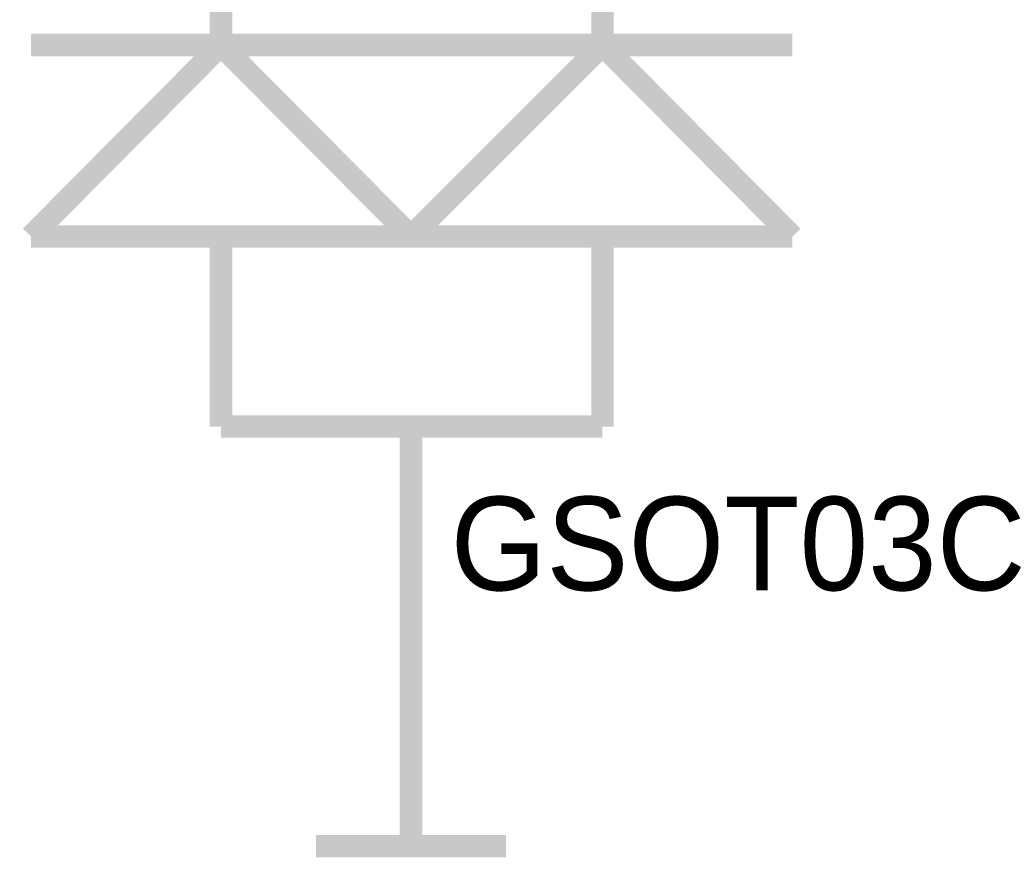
# Model space of a CAD drawing. Header units: inches. Extents: x 0 to 292, y 0 to 193.
# Tile 13 of 112: x 67 to 80, y 79 to 90. Entities that reach past the tile are written whole.
import ezdxf

# ---------------------------------------------------------------- set-up
doc = ezdxf.new("R2010")
doc.units = ezdxf.units.IN
doc.layers.add('Sheet', color=255, linetype='Continuous')

msp = doc.modelspace()

# ---------------------------------------------------------------- linework, layer by layer
at = {"layer": 'Sheet'}
for points in [[(69.888, 89.913, 0.3, 0.3, 0), (69.888, 92.446, 0.3, 0.3, 0)], [(74.973, 89.913, 0.3, 0.3, 0), (74.973, 92.446, 0.3, 0.3, 0)], [(67.355, 87.359, 0.3, 0.3, 0), (69.888, 89.913, 0.3, 0.3, 0)], [(72.421, 89.913, 0.3, 0.3, 0), (67.355, 89.913, 0.3, 0.3, 0)], [(69.888, 89.913, 0.3, 0.3, 0), (72.421, 87.359, 0.3, 0.3, 0)], [(72.421, 87.359, 0.3, 0.3, 0), (74.973, 89.913, 0.3, 0.3, 0)], [(77.506, 89.913, 0.3, 0.3, 0), (72.421, 89.913, 0.3, 0.3, 0)], [(74.973, 89.913, 0.3, 0.3, 0), (77.506, 87.359, 0.3, 0.3, 0)], [(72.421, 87.359, 0.3, 0.3, 0), (67.355, 87.359, 0.3, 0.3, 0)], [(69.888, 84.825, 0.3, 0.3, 0), (69.888, 87.359, 0.3, 0.3, 0)], [(77.506, 87.359, 0.3, 0.3, 0), (72.421, 87.359, 0.3, 0.3, 0)], [(74.973, 84.825, 0.3, 0.3, 0), (74.973, 87.359, 0.3, 0.3, 0)], [(74.973, 84.825, 0.3, 0.3, 0), (69.888, 84.825, 0.3, 0.3, 0)], [(72.421, 84.825, 0.3, 0.3, 0), (72.421, 82.291, 0.3, 0.3, 0)], [(72.421, 82.291, 0.3, 0.3, 0), (72.421, 81.785, 0.3, 0.3, 0)], [(72.421, 81.785, 0.3, 0.3, 0), (72.421, 79.231, 0.3, 0.3, 0)], [(71.155, 79.231, 0.3, 0.3, 0), (73.687, 79.231, 0.3, 0.3, 0)]]:
    msp.add_lwpolyline(points, format="xyseb", dxfattribs=at)

# ---------------------------------------------------------------- texts
msp.add_text('GSOT03C', height=1.2474, dxfattribs=at).set_placement((72.947, 82.642))

doc.saveas('drawing.dxf')
